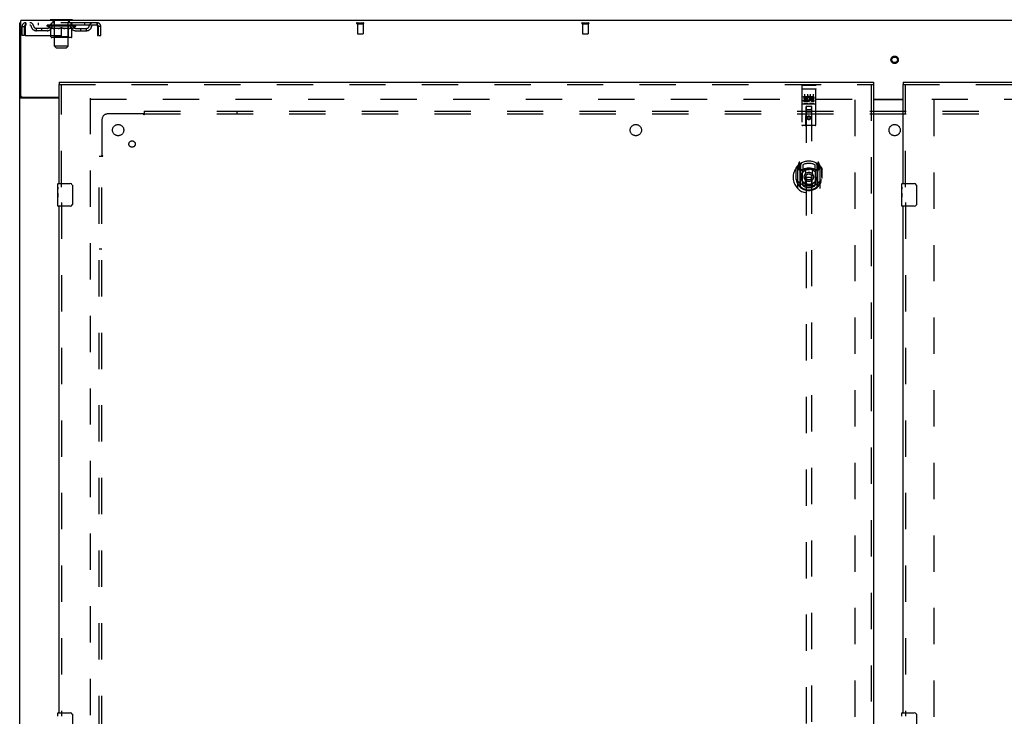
# Model space of a CAD drawing. Header units: inches. Extents: x 0 to 293, y 0 to 190.
# Tile 61 of 71: x 62 to 106, y 109 to 140. Entities that reach past the tile are written whole.
import ezdxf

# ---------------------------------------------------------------- set-up
doc = ezdxf.new("R2010")
doc.units = ezdxf.units.IN
doc.header["$LTSCALE"] = 16.12069
doc.header["$MEASUREMENT"] = 0
doc.linetypes.add('HIDDEN', pattern=[0.2, 0.1, -0.1])
doc.layers.get('0').update_dxf_attribs({"linetype": 'CONTINUOUS'})
for name, color, linetype in [('DEFAULT_2', 8, 'HIDDEN'), ('LEFTHAND_DOOR_ASSEMBLY', 7, 'CONTINUOUS'), ('RIGHTHAND_DOOR_ASSEMBLY', 7, 'CONTINUOUS'), ('SUBPANEL', 7, 'CONTINUOUS')]:
    doc.layers.add(name, color=color, linetype=linetype)

msp = doc.modelspace()

# ---------------------------------------------------------------- linework, layer by layer
at = {"color": 3, "linetype": 'Continuous'}
for p, q in [((62.433, 54.363), (62.433, 140.155)), ((62.485, 136.902), (62.485, 140.259)), ((140.131, 140.259), (62.485, 140.259)), ((64.183, 136.811), (62.474, 136.811)), ((62.545, 136.842), (64.183, 136.842)), ((100.371, 136.759), (101.683, 136.759)), ((100.371, 136.744), (101.683, 136.744))]:
    msp.add_line(p, q, dxfattribs=at)
at = {"color": 7, "linetype": 'Continuous'}
for p, q in [((62.485, 140.155), (62.433, 140.155)), ((63.787, 140.289), (63.787, 140.259)), ((64.787, 140.289), (63.787, 140.289)), ((64.787, 140.289), (64.787, 140.259)), ((62.537, 136.842), (62.433, 136.842))]:
    msp.add_line(p, q, dxfattribs=at)
at = {"color": 3, "linetype": 'Continuous'}
for points in [[(62.453, 136.823), (62.45, 136.825), (62.448, 136.826), (62.445, 136.828), (62.443, 136.829), (62.44, 136.831), (62.438, 136.833), (62.437, 136.834), (62.435, 136.836), (62.434, 136.838), (62.434, 136.839), (62.434, 136.84), (62.433, 136.842)], [(62.474, 136.811), (62.472, 136.813), (62.47, 136.814), (62.468, 136.816), (62.465, 136.817), (62.462, 136.819), (62.459, 136.82), (62.453, 136.823)]]:
    msp.add_lwpolyline(points, dxfattribs=at)
at = {"color": 7, "linetype": 'Continuous'}
for points in [[(62.538, 136.839), (62.538, 136.84), (62.537, 136.842)], [(62.556, 136.811), (62.556, 136.813), (62.556, 136.814), (62.556, 136.816), (62.556, 136.817), (62.555, 136.819), (62.554, 136.821), (62.553, 136.823), (62.552, 136.824), (62.55, 136.826), (62.549, 136.827), (62.547, 136.829), (62.546, 136.83), (62.544, 136.831), (62.542, 136.833), (62.541, 136.834), (62.54, 136.836), (62.539, 136.837), (62.538, 136.839)]]:
    msp.add_lwpolyline(points, dxfattribs=at)
at = {"color": 3, "linetype": 'Continuous'}
msp.add_arc((62.545, 136.902), 0.06, 180, 270, dxfattribs=at)
at = {"layer": 'DEFAULT_2', "color": 8, "linetype": 'HIDDEN'}
for p, q in [((62.537, 139.593), (62.537, 139.988)), ((62.537, 139.988), (62.641, 139.988)), ((62.641, 139.593), (62.641, 139.988)), ((62.671, 139.988), (62.671, 139.593)), ((62.704, 140.155), (62.704, 140.051)), ((65.87, 140.155), (62.704, 140.155)), ((65.87, 140.051), (62.704, 140.051)), ((63.256, 140.155), (63.256, 140.051)), ((63.654, 140.004), (63.654, 140.051)), ((63.813, 139.893), (63.654, 140.004)), ((64.921, 140.004), (63.654, 140.004)), ((63.664, 140.045), (63.664, 140.051)), ((63.672, 140.041), (63.672, 140.045)), ((63.672, 140.041), (64.902, 140.041)), ((63.681, 140.041), (63.681, 140.045)), ((63.682, 140.041), (63.682, 140.045)), ((63.692, 140.045), (63.692, 140.051)), ((63.709, 140.041), (63.709, 140.045)), ((63.71, 140.041), (63.71, 140.045)), ((63.739, 140.045), (63.739, 140.051)), ((63.753, 140.041), (63.753, 140.045)), ((63.756, 140.041), (63.756, 140.045)), ((63.96, 140.044), (63.759, 140.044)), ((63.802, 140.045), (63.802, 140.051)), ((63.804, 140.041), (63.804, 140.044)), ((63.804, 140.041), (63.804, 140.044)), ((63.807, 140.041), (63.807, 140.044)), ((63.815, 140.041), (63.815, 140.045)), ((63.815, 140.041), (63.815, 140.044)), ((63.818, 140.041), (63.818, 140.045)), ((63.821, 140.041), (63.821, 140.045)), ((63.826, 140.041), (63.826, 140.044)), ((63.84, 140.041), (63.84, 140.044)), ((63.85, 140.051), (63.85, 140.155)), ((63.858, 140.041), (63.858, 140.044)), ((63.859, 140.041), (63.859, 140.047)), ((63.879, 140.041), (63.879, 140.044)), ((63.88, 140.045), (63.88, 140.051)), ((63.884, 140.289), (63.884, 140.259)), ((63.89, 140.041), (63.89, 140.045)), ((63.894, 140.041), (63.894, 140.045)), ((63.903, 140.041), (63.903, 140.044)), ((63.915, 140.041), (63.915, 140.048)), ((63.922, 140.199), (63.922, 140.279)), ((63.93, 140.041), (63.93, 140.044)), ((63.992, 140.189), (63.932, 140.189)), ((63.933, 140.041), (63.933, 140.044)), ((63.961, 140.041), (63.961, 140.044)), ((64.027, 140.044), (63.966, 140.044)), ((63.971, 140.045), (63.971, 140.051)), ((63.975, 139.533), (63.975, 140.001)), ((63.978, 140.041), (63.978, 140.045)), ((63.982, 140.041), (63.982, 140.045)), ((63.987, 139.108), (63.987, 140.179)), ((63.988, 140.041), (63.988, 140.05)), ((63.992, 140.041), (63.992, 140.044)), ((64.003, 140.041), (64.003, 140.044)), ((64.028, 140.041), (64.028, 140.044)), ((64.102, 140.044), (64.043, 140.044)), ((64.064, 140.041), (64.064, 140.044)), ((64.071, 140.045), (64.071, 140.051)), ((64.075, 140.041), (64.075, 140.045)), ((64.077, 140.041), (64.077, 140.051)), ((64.08, 140.041), (64.08, 140.045)), ((64.087, 140.041), (64.087, 140.045)), ((64.102, 140.041), (64.102, 140.044)), ((64.183, 140.044), (64.128, 140.044)), ((64.142, 140.041), (64.142, 140.044)), ((64.173, 140.044), (64.287, 140.051)), ((64.177, 140.045), (64.177, 140.051)), ((64.178, 140.051), (64.177, 140.051)), ((64.178, 140.045), (64.178, 140.051)), ((64.178, 140.041), (64.178, 140.045)), ((64.182, 140.041), (64.182, 140.045)), ((64.183, 140.041), (64.183, 140.045)), ((64.183, 140.041), (64.183, 140.044)), ((64.267, 140.044), (64.218, 140.044)), ((64.224, 140.041), (64.224, 140.044)), ((64.267, 140.041), (64.267, 140.044)), ((64.285, 140.045), (64.285, 140.045)), ((64.285, 140.041), (64.285, 140.045)), ((64.285, 140.041), (64.285, 140.045)), ((64.287, 140.045), (64.287, 140.051)), ((64.29, 140.041), (64.29, 140.045)), ((64.29, 140.041), (64.29, 140.045)), ((64.29, 140.045), (64.29, 140.045)), ((64.292, 140.044), (64.356, 140.044)), ((64.308, 140.041), (64.308, 140.044)), ((64.324, 140.044), (64.324, 140.049)), ((64.324, 140.049), (64.402, 140.044)), ((64.346, 140.044), (64.346, 140.048)), ((64.351, 140.041), (64.351, 140.044)), ((64.392, 140.041), (64.392, 140.045)), ((64.392, 140.041), (64.392, 140.044)), ((64.392, 140.044), (64.446, 140.044)), ((64.393, 140.041), (64.393, 140.045)), ((64.397, 140.045), (64.397, 140.051)), ((64.397, 140.045), (64.397, 140.051)), ((64.397, 140.051), (64.397, 140.051)), ((64.397, 140.041), (64.397, 140.045)), ((64.433, 140.041), (64.433, 140.044)), ((64.472, 140.041), (64.472, 140.044)), ((64.472, 140.044), (64.532, 140.044)), ((64.488, 140.041), (64.488, 140.045)), ((64.495, 140.041), (64.495, 140.045)), ((64.498, 140.041), (64.498, 140.051)), ((64.5, 140.041), (64.5, 140.045)), ((64.504, 140.045), (64.504, 140.051)), ((64.511, 140.041), (64.511, 140.044)), ((64.547, 140.041), (64.547, 140.044)), ((64.547, 140.044), (64.609, 140.044)), ((64.571, 140.041), (64.571, 140.044)), ((64.582, 140.041), (64.582, 140.044)), ((64.642, 140.189), (64.583, 140.189)), ((64.587, 139.108), (64.587, 140.179)), ((64.587, 140.041), (64.587, 140.05)), ((64.593, 140.041), (64.593, 140.045)), ((64.597, 140.041), (64.597, 140.045)), ((64.6, 139.533), (64.6, 140.001)), ((64.604, 140.045), (64.604, 140.051)), ((64.614, 140.041), (64.614, 140.044)), ((64.614, 140.044), (64.816, 140.044)), ((64.642, 140.041), (64.642, 140.044)), ((64.645, 140.041), (64.645, 140.044)), ((64.652, 140.199), (64.652, 140.279)), ((64.66, 140.041), (64.66, 140.048)), ((64.671, 140.041), (64.671, 140.044)), ((64.681, 140.041), (64.681, 140.045)), ((64.685, 140.041), (64.685, 140.045)), ((64.69, 140.289), (64.69, 140.259)), ((64.694, 140.045), (64.694, 140.051)), ((64.696, 140.041), (64.696, 140.044)), ((64.716, 140.041), (64.716, 140.047)), ((64.717, 140.041), (64.717, 140.044)), ((64.725, 140.051), (64.725, 140.155)), ((64.735, 140.041), (64.735, 140.044)), ((64.749, 140.041), (64.749, 140.044)), ((64.753, 140.041), (64.753, 140.045)), ((64.757, 140.041), (64.757, 140.045)), ((64.76, 140.041), (64.76, 140.045)), ((64.76, 140.041), (64.76, 140.044)), ((64.761, 139.893), (64.921, 140.004)), ((64.767, 140.041), (64.767, 140.044)), ((64.77, 140.041), (64.77, 140.044)), ((64.771, 140.041), (64.771, 140.044)), ((64.773, 140.045), (64.773, 140.051)), ((64.819, 140.041), (64.819, 140.045)), ((64.821, 140.041), (64.821, 140.045)), ((64.836, 140.045), (64.836, 140.051)), ((64.864, 140.041), (64.864, 140.045)), ((64.866, 140.041), (64.866, 140.045)), ((64.882, 140.045), (64.882, 140.051)), ((64.893, 140.041), (64.893, 140.045)), ((64.894, 140.041), (64.894, 140.045)), ((64.902, 140.041), (64.902, 140.045)), ((64.911, 140.045), (64.911, 140.051)), ((64.921, 140.004), (64.921, 140.051)), ((65.319, 140.155), (65.319, 140.051)), ((65.87, 140.051), (65.87, 140.155)), ((65.903, 139.988), (65.899, 140.002)), ((65.903, 139.593), (65.903, 139.988)), ((65.933, 139.593), (65.933, 139.988)), ((66.037, 139.988), (65.933, 139.988)), ((66.037, 139.593), (66.037, 139.988)), ((77.423, 140.155), (77.707, 140.155)), ((77.423, 140.112), (77.707, 140.112)), ((77.441, 140.112), (77.441, 139.665)), ((77.689, 140.112), (77.689, 139.665)), ((87.423, 140.155), (87.707, 140.155)), ((87.423, 140.112), (87.707, 140.112)), ((87.441, 140.112), (87.441, 139.665)), ((87.689, 140.112), (87.689, 139.665)), ((62.641, 139.593), (62.537, 139.593)), ((62.671, 139.593), (65.903, 139.593)), ((63.173, 139.8), (63.173, 139.904)), ((63.656, 139.904), (63.173, 139.904)), ((63.656, 139.8), (63.173, 139.8)), ((63.423, 139.8), (63.423, 139.904)), ((63.813, 139.893), (63.824, 139.893)), ((63.824, 139.53), (63.824, 139.936)), ((64.146, 139.893), (63.966, 139.893)), ((64.287, 139.493), (64.287, 139.937)), ((64.609, 139.893), (64.429, 139.893)), ((64.751, 139.53), (64.751, 139.936)), ((64.751, 139.893), (64.761, 139.893)), ((64.919, 139.904), (65.402, 139.904)), ((64.919, 139.8), (65.402, 139.8)), ((65.152, 139.8), (65.152, 139.904)), ((65.402, 139.8), (65.402, 139.904)), ((65.933, 139.593), (66.037, 139.593)), ((77.451, 139.655), (77.679, 139.655)), ((87.451, 139.655), (87.679, 139.655)), ((64.714, 139.493), (63.861, 139.493)), ((63.975, 139.533), (63.935, 139.493)), ((64.6, 139.533), (63.975, 139.533)), ((64.6, 139.533), (64.64, 139.493)), ((64.056, 139.039), (63.987, 139.108)), ((64.587, 139.108), (63.987, 139.108)), ((64.056, 139.039), (64.518, 139.039)), ((64.518, 139.039), (64.587, 139.108)), ((65.558, 136.811), (65.558, 57.707)), ((65.572, 136.759), (99.662, 136.759)), ((99.558, 57.738), (99.558, 136.78)), ((102.954, 136.759), (137.044, 136.759)), ((103.058, 57.738), (103.058, 136.78))]:
    msp.add_line(p, q, dxfattribs=at)
for points in [[(62.704, 140.155), (62.702, 140.154), (62.7, 140.151), (62.697, 140.146), (62.695, 140.139), (62.693, 140.13), (62.69, 140.119), (62.688, 140.106), (62.686, 140.092), (62.683, 140.077), (62.681, 140.061), (62.678, 140.043), (62.676, 140.025), (62.674, 140.007), (62.671, 139.988)], [(62.704, 140.051), (62.702, 140.051), (62.7, 140.05), (62.697, 140.048), (62.695, 140.045), (62.693, 140.042), (62.69, 140.037), (62.688, 140.033), (62.686, 140.027), (62.683, 140.022), (62.681, 140.016), (62.678, 140.009), (62.676, 140.002), (62.671, 139.988)], [(65.903, 139.988), (65.901, 140.007), (65.899, 140.025), (65.896, 140.043), (65.894, 140.061), (65.892, 140.077), (65.889, 140.092), (65.887, 140.106), (65.885, 140.119), (65.882, 140.13), (65.88, 140.139), (65.877, 140.146), (65.875, 140.151), (65.873, 140.154), (65.87, 140.155)], [(65.899, 140.002), (65.896, 140.009), (65.894, 140.016), (65.892, 140.022), (65.889, 140.027), (65.887, 140.033), (65.885, 140.037), (65.882, 140.042), (65.88, 140.045), (65.877, 140.048), (65.875, 140.05), (65.873, 140.051), (65.87, 140.051)], [(63.824, 139.936), (63.85, 139.926), (63.875, 139.917), (63.9, 139.91), (63.925, 139.903), (63.949, 139.897), (63.974, 139.893)], [(63.966, 139.893), (63.943, 139.898), (63.919, 139.903), (63.896, 139.91), (63.872, 139.917), (63.848, 139.926), (63.824, 139.935)], [(64.136, 139.893), (64.161, 139.897), (64.186, 139.903), (64.211, 139.91), (64.236, 139.918), (64.262, 139.927), (64.287, 139.937)], [(64.287, 139.935), (64.263, 139.926), (64.239, 139.917), (64.216, 139.91), (64.192, 139.903), (64.169, 139.897), (64.146, 139.893)], [(64.287, 139.937), (64.313, 139.927), (64.339, 139.918), (64.364, 139.91), (64.389, 139.903), (64.414, 139.897), (64.438, 139.893)], [(64.429, 139.893), (64.405, 139.898), (64.382, 139.903), (64.359, 139.91), (64.335, 139.917), (64.311, 139.926), (64.287, 139.935)], [(64.601, 139.893), (64.626, 139.897), (64.65, 139.903), (64.675, 139.91), (64.7, 139.918), (64.725, 139.926), (64.751, 139.936)], [(64.751, 139.935), (64.726, 139.926), (64.702, 139.917), (64.679, 139.91), (64.655, 139.903), (64.632, 139.898), (64.609, 139.893)]]:
    msp.add_lwpolyline(points, dxfattribs=at)
for radius in [0.164, 0.124]:
    msp.add_circle((101.308, 138.509), radius, dxfattribs=at)
for centre, radius, start, end in [((62.704, 139.988), 0.167, 90, 180), ((62.704, 139.988), 0.063, 90, 180), ((62.884, 139.988), 0.167, 8.0716, 90), ((62.884, 139.989), 0.0625, 7.9863, 90), ((63.173, 140.029), 0.229, 187.9863, 270), ((63.173, 140.029), 0.125, 188.0716, 270), ((63.656, 140.029), 0.125, 270, 351.9284), ((63.656, 140.029), 0.229, 270, 352.0137), ((63.945, 139.988), 0.167, 90, 171.9284), ((63.794, 140.358), 0.069, 265, 270), ((63.944, 139.989), 0.0625, 90, 172.0137), ((63.912, 140.279), 0.01, 0, 90), ((63.932, 140.199), 0.01, 180, 270), ((63.935, 140.001), 0.0398, 0, 90), ((63.977, 140.179), 0.01, 0, 90), ((64.597, 140.179), 0.01, 90, 180), ((64.64, 140.001), 0.0398, 90, 180), ((64.63, 139.988), 0.167, 8.0716, 90), ((64.63, 139.989), 0.0625, 7.9863, 90), ((64.642, 140.199), 0.01, 270, 360), ((64.662, 140.279), 0.01, 90, 180), ((64.919, 140.029), 0.229, 187.9863, 270), ((64.781, 140.358), 0.069, 270, 275), ((64.919, 140.029), 0.125, 188.0716, 270), ((65.402, 140.029), 0.125, 270, 351.9284), ((65.402, 140.029), 0.229, 270, 352.0137), ((65.691, 139.988), 0.167, 90, 171.9284), ((65.691, 139.989), 0.0625, 90, 172.0137), ((65.87, 139.988), 0.167, 0, 90), ((65.87, 139.988), 0.063, 0, 90), ((77.423, 140.134), 0.0215, 90, 270), ((77.707, 140.134), 0.0215, 270, 90), ((87.423, 140.134), 0.0215, 90, 270), ((87.707, 140.134), 0.0215, 270, 90), ((77.451, 139.665), 0.01, 180, 270), ((77.679, 139.665), 0.01, 270, 360), ((87.451, 139.665), 0.01, 180, 270), ((87.679, 139.665), 0.01, 270, 360), ((63.861, 139.53), 0.0371, 180, 270), ((64.714, 139.53), 0.0371, 270, 360)]:
    msp.add_arc(centre, radius, start, end, dxfattribs=at)
for centre, major_axis, ratio, start_param, end_param in [((64.287, 140.051), (0.633, 0.007), 0.05963, 2.96643, 3.140963), ((63.634, 140.039), (0.198, 0), 0.060556, 0.430652, 1.470503), ((64.287, 140.051), (0.633, 0), 0.060556, -3.141593, -2.96706), ((63.634, 140.033), (0.198, 0.002), 0.05963, 1.376596, 1.469874), ((64.287, 140.051), (0.633, 0.013), 0.05688, 2.791345, 2.965878), ((63.61, 140.039), (0.198, 0.002), 0.05963, 0.25549, 1.295341), ((63.678, 140.039), (0.198, -0.002), 0.05963, 0.605815, 1.645666), ((64.287, 140.051), (0.633, -0.007), 0.05963, -2.96643, -2.791898), ((63.678, 140.033), (0.198, 0), 0.060556, 1.551758, 1.645036), ((63.61, 140.033), (0.198, 0.004), 0.05688, 1.20151, 1.294789), ((63.68, 140.035), (0.164, 0.002), 0.05963, 1.065228, 1.614276), ((63.66, 140.035), (0.164, 0.003), 0.05688, 0.890143, 1.43919), ((63.718, 140.035), (0.164, 0), 0.060556, 1.240391, 1.789438), ((64.287, 140.051), (0.633, 0.019), 0.052395, 2.616403, 2.790936), ((63.606, 140.039), (0.198, 0.004), 0.05688, 0.080405, 1.120256), ((63.741, 140.039), (0.198, -0.004), 0.05688, 0.7809, 1.820751), ((64.287, 140.051), (0.633, -0.013), 0.05688, -2.791345, -2.616812), ((63.741, 140.033), (0.198, -0.002), 0.05963, 1.72692, 1.820198), ((63.606, 140.033), (0.198, 0.006), 0.052395, 1.026568, 1.119847), ((63.659, 140.035), (0.164, 0.005), 0.052395, 0.715201, 1.264248), ((63.773, 140.035), (0.164, -0.002), 0.05963, 1.415553, 1.9646), ((64.287, 140.051), (0.633, 0.025), 0.046319, 2.441654, 2.616187), ((63.82, 140.039), (0.198, -0.006), 0.052395, 0.955842, 1.995693), ((63.623, 140.039), (0.198, 0.006), 0.052395, -0.094537, 0.945314), ((64.287, 140.051), (0.633, -0.019), 0.052395, -2.616403, -2.44187), ((63.82, 140.033), (0.198, -0.004), 0.05688, 1.902006, 1.995284), ((63.623, 140.033), (0.198, 0.008), 0.046319, 0.851819, 0.945098), ((63.678, 140.035), (0.164, 0.006), 0.046319, 0.540452, 1.089499), ((63.845, 140.035), (0.164, -0.003), 0.05688, 1.590638, 2.139686), ((64.287, 140.051), (0.633, 0.029), 0.038841, 2.267123, 2.441656), ((63.914, 140.039), (0.198, -0.008), 0.046319, 1.130591, 2.170442), ((63.66, 140.039), (0.198, 0.008), 0.046319, -0.269286, 0.770565), ((64.287, 140.051), (0.633, -0.025), 0.046319, -2.441654, -2.267121), ((63.914, 140.033), (0.198, -0.006), 0.052395, 2.076947, 2.170226), ((63.66, 140.033), (0.198, 0.009), 0.038841, 0.677289, 0.770567), ((63.715, 140.035), (0.164, 0.008), 0.038841, 0.365921, 0.914969), ((63.929, 140.035), (0.164, -0.005), 0.052395, 1.76558, 2.314627), ((64.287, 140.051), (0.633, 0.033), 0.030195, 2.09281, 2.267343), ((64.019, 140.039), (0.198, -0.009), 0.038841, 1.305122, 2.344973), ((63.717, 140.039), (0.198, 0.009), 0.038841, -0.443817, 0.596034), ((64.287, 140.051), (0.633, -0.029), 0.038841, -2.267123, -2.092591), ((64.019, 140.033), (0.198, -0.008), 0.046319, 2.251696, 2.344975), ((63.717, 140.033), (0.198, 0.01), 0.030195, 0.502975, 0.596254), ((63.769, 140.035), (0.164, 0.009), 0.030195, 0.191608, 0.740655), ((64.025, 140.035), (0.164, -0.006), 0.046319, 1.940329, 2.489376), ((63.79, 140.039), (0.198, 0.01), 0.030195, -0.61813, 0.421721), ((64.287, 140.051), (0.633, 0.036), 0.020645, 1.918687, 2.09322), ((64.132, 140.039), (0.198, -0.01), 0.030195, 1.479435, 2.519286), ((64.287, 140.051), (0.633, -0.033), 0.030195, -2.09281, -1.918277), ((64.132, 140.033), (0.198, -0.009), 0.038841, 2.426227, 2.519505), ((63.79, 140.033), (0.198, 0.011), 0.020645, 0.328852, 0.422131), ((63.839, 140.035), (0.164, 0.009), 0.020645, 0.017485, 0.566532), ((64.128, 140.035), (0.164, -0.008), 0.038841, 2.11486, 2.663907), ((63.879, 140.039), (0.198, 0.011), 0.020645, -0.792253, 0.247598), ((64.287, 140.051), (0.633, 0.038), 0.010478, 1.744704, 1.919237), ((64.249, 140.039), (0.198, -0.011), 0.020645, 1.653558, 2.693409), ((64.287, 140.051), (0.633, -0.036), 0.020645, -1.918687, -1.744154), ((64.249, 140.033), (0.198, -0.01), 0.030195, 2.60054, 2.693819), ((63.879, 140.033), (0.198, 0.012), 0.010478, 0.154869, 0.248148), ((63.923, 140.035), (0.164, 0.01), 0.010478, 6.126688, 6.675735), ((64.236, 140.035), (0.164, -0.009), 0.030195, 2.289173, 2.83822), ((63.98, 140.039), (0.198, 0.012), 0.010478, -0.966236, -0.000846), ((64.368, 140.039), (0.198, -0.012), 0.010478, 1.827541, 2.867392), ((64.287, 140.051), (0.633, -0.038), 0.010478, -1.744704, -1.563007), ((64.368, 140.033), (0.198, -0.011), 0.020645, 2.774664, 2.867942), ((64.346, 140.035), (0.164, -0.009), 0.020645, 2.463296, 3.012344), ((64.207, 140.039), (0.198, 0.012), 0.010478, 0.274201, 1.314052), ((64.121, 140.035), (0.164, 0.01), 0.010478, -0.000483, 0.504314), ((64.09, 140.033), (0.198, 0.012), 0.010478, 0.099668, 0.192946), ((64.287, 140.051), (0.633, 0.038), 0.010478, -1.571421, -1.396888), ((64.485, 140.033), (0.198, -0.012), 0.010478, 2.74231, 2.948646), ((64.454, 140.035), (0.164, -0.01), 0.010478, 2.637279, 3.14189), ((64.326, 140.039), (0.198, 0.011), 0.020645, 0.448184, 1.488034), ((64.229, 140.035), (0.164, 0.009), 0.020645, 0.129249, 0.678296), ((64.207, 140.033), (0.198, 0.011), 0.020645, 0.273651, 0.366929), ((64.287, 140.051), (0.633, 0.036), 0.020645, -1.397439, -1.222906), ((64.595, 140.039), (0.198, -0.012), 0.010478, -3.140747, -2.175357), ((64.287, 140.051), (0.633, -0.038), 0.010478, 1.222355, 1.396888), ((64.443, 140.039), (0.198, 0.01), 0.030195, 0.622307, 1.662158), ((64.339, 140.035), (0.164, 0.009), 0.030195, 0.303372, 0.852419), ((64.652, 140.035), (0.164, -0.01), 0.010478, 2.749043, 3.29809), ((64.696, 140.039), (0.198, -0.011), 0.020645, 2.893995, 3.933846), ((64.326, 140.033), (0.198, 0.01), 0.030195, 0.447774, 0.541052), ((64.696, 140.033), (0.198, -0.012), 0.010478, 2.893445, 2.986723), ((64.287, 140.051), (0.633, 0.033), 0.030195, -1.223315, -1.048783), ((64.287, 140.051), (0.633, -0.036), 0.020645, 1.048373, 1.222906), ((64.556, 140.039), (0.198, 0.009), 0.038841, 0.79662, 1.836471), ((64.447, 140.035), (0.164, 0.008), 0.038841, 0.477686, 1.026733), ((64.736, 140.035), (0.164, -0.009), 0.020645, 2.57506, 3.124108), ((64.785, 140.039), (0.198, -0.01), 0.030195, 2.719872, 3.759723), ((64.661, 140.039), (0.198, 0.008), 0.046319, 0.971151, 2.011002), ((64.443, 140.033), (0.198, 0.009), 0.038841, 0.622087, 0.715366), ((64.785, 140.033), (0.198, -0.011), 0.020645, 2.719462, 2.812741), ((64.287, 140.051), (0.633, 0.029), 0.038841, -1.049002, -0.874469), ((64.287, 140.051), (0.633, -0.033), 0.030195, 0.87425, 1.048783), ((64.55, 140.035), (0.164, 0.006), 0.046319, 0.652216, 1.201263), ((64.754, 140.039), (0.198, 0.006), 0.052395, 1.1459, 2.185751), ((64.806, 140.035), (0.164, -0.009), 0.030195, 2.400937, 2.949985), ((64.858, 140.039), (0.198, -0.009), 0.038841, 2.545558, 3.585409), ((64.646, 140.035), (0.164, 0.005), 0.052395, 0.826965, 1.376012), ((64.556, 140.033), (0.198, 0.008), 0.046319, 0.796618, 0.889896), ((64.858, 140.033), (0.198, -0.01), 0.030195, 2.545339, 2.638617), ((64.834, 140.039), (0.198, 0.004), 0.05688, 1.320842, 2.360692), ((64.287, 140.051), (0.633, 0.025), 0.046319, -0.874471, -0.699939), ((64.287, 140.051), (0.633, -0.029), 0.038841, 0.699936, 0.874469), ((64.914, 140.039), (0.198, -0.008), 0.046319, 2.371028, 3.410879), ((64.86, 140.035), (0.164, -0.008), 0.038841, 2.226624, 2.775671), ((64.896, 140.039), (0.198, 0.002), 0.05963, 1.495927, 2.535778), ((64.73, 140.035), (0.164, 0.003), 0.05688, 1.001907, 1.550954), ((64.952, 140.039), (0.198, -0.006), 0.052395, 2.196279, 3.23613), ((64.897, 140.035), (0.164, -0.006), 0.046319, 2.052093, 2.601141), ((64.661, 140.033), (0.198, 0.006), 0.052395, 0.971367, 1.064645), ((64.941, 140.039), (0.198, 0), 0.060556, 1.671089, 2.71094), ((64.914, 140.033), (0.198, -0.009), 0.038841, 2.371026, 2.464304), ((64.969, 140.039), (0.198, -0.004), 0.05688, 2.021337, 3.061188), ((64.287, 140.051), (0.633, 0.019), 0.052395, -0.699723, -0.52519), ((64.287, 140.051), (0.633, -0.025), 0.046319, 0.525406, 0.699939), ((64.965, 140.039), (0.198, -0.002), 0.05963, 1.846251, 2.886102), ((64.801, 140.035), (0.164, 0.002), 0.05963, 1.176993, 1.72604), ((64.916, 140.035), (0.164, -0.005), 0.052395, 1.877344, 2.426392), ((64.857, 140.035), (0.164, 0), 0.060556, 1.352155, 1.901202), ((64.915, 140.035), (0.164, -0.003), 0.05688, 1.702402, 2.25145), ((64.895, 140.035), (0.164, -0.002), 0.05963, 1.527317, 2.076364), ((64.754, 140.033), (0.198, 0.004), 0.05688, 1.146309, 1.239587), ((64.952, 140.033), (0.198, -0.008), 0.046319, 2.196495, 2.289773), ((64.287, 140.051), (0.633, 0.013), 0.05688, -0.524781, -0.350248), ((64.287, 140.051), (0.633, -0.019), 0.052395, 0.350657, 0.52519), ((64.834, 140.033), (0.198, 0.002), 0.05963, 1.321394, 1.414673), ((64.969, 140.033), (0.198, -0.006), 0.052395, 2.021746, 2.115024), ((64.287, 140.051), (0.633, 0.007), 0.05963, -0.349695, -0.175162), ((64.287, 140.051), (0.633, -0.013), 0.05688, 0.175715, 0.350248), ((64.896, 140.033), (0.198, 0), 0.060556, 1.496556, 1.589835), ((64.965, 140.033), (0.198, -0.004), 0.05688, 1.846804, 1.940083), ((64.941, 140.033), (0.198, -0.002), 0.05963, 1.671719, 1.764997), ((64.287, 140.051), (0.633, 0), 0.060556, -0.174533, 0), ((64.287, 140.051), (0.633, -0.007), 0.05963, 0.000629, 0.175162)]:
    msp.add_ellipse(centre, major_axis=major_axis, ratio=ratio, start_param=start_param, end_param=end_param, dxfattribs=at)
at = {"layer": 'LEFTHAND_DOOR_ASSEMBLY', "color": 7, "linetype": 'Continuous'}
for p, q in [((64.183, 137.509), (64.183, 137.405)), ((100.371, 137.509), (100.371, 137.405)), ((64.123, 132.849), (64.123, 132.994)), ((64.138, 133.009), (64.678, 133.009)), ((64.123, 132.591), (64.123, 132.848)), ((64.129, 132.792), (64.123, 132.792)), ((64.123, 132.624), (64.13, 132.624)), ((64.123, 132.024), (64.123, 132.588)), ((64.125, 132.562), (64.123, 132.562)), ((64.13, 132.624), (64.13, 132.761)), ((64.778, 132.909), (64.778, 132.109)), ((64.123, 132.43), (64.129, 132.43)), ((64.123, 132.394), (64.13, 132.394)), ((64.123, 132.331), (64.13, 132.331)), ((64.123, 132.163), (64.13, 132.163)), ((64.13, 132.163), (64.13, 132.394)), ((64.678, 132.009), (64.138, 132.009)), ((64.123, 109.349), (64.123, 109.494)), ((64.138, 109.509), (64.678, 109.509)), ((64.778, 109.409), (64.778, 108.609))]:
    msp.add_line(p, q, dxfattribs=at)
at = {"layer": 'LEFTHAND_DOOR_ASSEMBLY', "color": 3, "linetype": 'Continuous'}
for p, q in [((64.183, 137.509), (100.371, 137.509)), ((64.183, 133.009), (64.183, 137.405)), ((100.371, 137.405), (100.371, 57.113)), ((64.183, 109.509), (64.183, 132.009))]:
    msp.add_line(p, q, dxfattribs=at)
at = {"layer": 'LEFTHAND_DOOR_ASSEMBLY', "color": 8, "linetype": 'HIDDEN'}
for p, q in [((64.183, 137.405), (100.371, 137.405)), ((64.287, 132.854), (64.287, 137.405)), ((97.213, 137.377), (97.778, 137.377)), ((100.267, 137.405), (100.267, 57.113)), ((97.183, 137.347), (97.183, 135.622)), ((97.2, 137.218), (97.199, 137.218)), ((97.201, 137.218), (97.2, 137.218)), ((97.202, 137.218), (97.201, 137.218)), ((97.202, 137.218), (97.202, 137.218)), ((97.203, 137.218), (97.202, 137.218)), ((97.204, 137.218), (97.203, 137.218)), ((97.205, 137.218), (97.204, 137.218)), ((97.206, 137.218), (97.205, 137.218)), ((97.207, 137.219), (97.206, 137.218)), ((97.206, 137.218), (97.206, 137.218)), ((97.208, 137.219), (97.207, 137.219)), ((97.209, 137.219), (97.208, 137.219)), ((97.21, 137.219), (97.209, 137.219)), ((97.21, 137.219), (97.21, 137.219)), ((97.211, 137.219), (97.21, 137.219)), ((97.212, 137.219), (97.211, 137.219)), ((97.213, 137.219), (97.212, 137.219)), ((97.213, 137.219), (97.778, 137.219)), ((97.308, 136.986), (97.308, 136.68)), ((97.433, 136.986), (97.433, 136.68)), ((97.558, 136.986), (97.558, 136.68)), ((97.683, 136.986), (97.683, 136.68)), ((97.778, 137.219), (97.779, 137.219)), ((97.779, 137.219), (97.78, 137.219)), ((97.78, 137.219), (97.781, 137.219)), ((97.781, 137.219), (97.782, 137.219)), ((97.782, 137.219), (97.783, 137.219)), ((97.783, 137.219), (97.783, 137.219)), ((97.783, 137.219), (97.784, 137.219)), ((97.784, 137.219), (97.785, 137.219)), ((97.785, 137.219), (97.786, 137.218)), ((97.786, 137.218), (97.787, 137.218)), ((97.787, 137.218), (97.788, 137.218)), ((97.788, 137.218), (97.788, 137.218)), ((97.788, 137.218), (97.789, 137.218)), ((97.789, 137.218), (97.79, 137.218)), ((97.79, 137.218), (97.791, 137.218)), ((97.791, 137.218), (97.791, 137.218)), ((97.808, 135.622), (97.808, 137.347)), ((97.213, 136.549), (97.778, 136.549)), ((97.264, 136.841), (97.264, 136.884)), ((97.264, 136.884), (97.42, 136.884)), ((97.264, 136.841), (97.378, 136.841)), ((97.264, 136.671), (97.264, 136.713)), ((97.264, 136.713), (97.378, 136.713)), ((97.264, 136.671), (97.42, 136.671)), ((97.285, 136.757), (97.285, 136.799)), ((97.285, 136.799), (97.378, 136.799)), ((97.285, 136.757), (97.378, 136.757)), ((97.457, 136.565), (97.285, 136.565)), ((97.378, 136.799), (97.378, 136.841)), ((97.378, 136.713), (97.378, 136.757)), ((97.42, 136.706), (97.42, 136.884)), ((97.42, 136.706), (97.433, 136.725)), ((97.42, 136.671), (97.42, 136.683)), ((97.424, 136.681), (97.42, 136.683)), ((97.445, 136.836), (97.428, 136.875)), ((97.707, 136.565), (97.535, 136.565)), ((97.576, 136.841), (97.576, 136.884)), ((97.576, 136.884), (97.669, 136.884)), ((97.576, 136.841), (97.669, 136.841)), ((97.636, 136.757), (97.683, 136.757)), ((97.64, 136.798), (97.669, 136.798)), ((97.64, 136.713), (97.733, 136.713)), ((97.64, 136.671), (97.733, 136.671)), ((97.733, 136.671), (97.733, 136.713)), ((97.366, 135.622), (97.369, 136.432)), ((97.623, 136.182), (97.368, 136.182)), ((97.371, 136.432), (97.369, 136.432)), ((97.371, 136.432), (97.371, 99.43)), ((97.621, 136.432), (97.371, 136.432)), ((97.411, 136.307), (97.581, 136.307)), ((97.621, 99.43), (97.621, 136.432)), ((97.622, 136.432), (97.621, 136.432)), ((97.626, 135.622), (97.622, 136.432)), ((97.496, 136.004), (97.433, 135.967)), ((97.433, 135.967), (97.433, 135.895)), ((97.433, 135.967), (97.443, 135.962)), ((97.433, 135.895), (97.443, 135.901)), ((97.433, 135.895), (97.496, 135.859)), ((97.496, 135.992), (97.443, 135.962)), ((97.443, 135.962), (97.443, 135.901)), ((97.443, 135.901), (97.496, 135.871)), ((97.496, 136.004), (97.496, 135.992)), ((97.558, 135.967), (97.496, 136.004)), ((97.548, 135.962), (97.496, 135.992)), ((97.496, 135.871), (97.548, 135.901)), ((97.496, 135.859), (97.558, 135.895)), ((97.496, 135.859), (97.496, 135.871)), ((97.558, 135.967), (97.548, 135.962)), ((97.548, 135.901), (97.548, 135.962)), ((97.558, 135.895), (97.548, 135.901)), ((97.558, 135.895), (97.558, 135.967)), ((97.778, 135.592), (97.213, 135.592)), ((97.071, 133.958), (97, 133.782)), ((97.093, 133.878), (97.092, 133.877)), ((97.092, 133.877), (97.092, 133.877)), ((97.092, 133.877), (97.092, 133.877)), ((97.113, 133.874), (97.099, 133.955)), ((97.113, 132.858), (97.113, 133.874)), ((97.121, 133.827), (97.191, 133.936)), ((97.121, 132.883), (97.121, 133.886)), ((97.801, 133.936), (97.871, 133.827)), ((97.871, 132.883), (97.871, 133.886)), ((97.893, 133.955), (97.878, 133.874)), ((97.878, 133.874), (97.878, 132.858)), ((97.9, 133.877), (97.895, 133.88)), ((97.992, 133.782), (97.921, 133.958)), ((96.913, 133.676), (96.913, 133.288)), ((96.921, 133.699), (96.921, 133.241)), ((96.996, 133.771), (96.996, 132.804)), ((97.053, 133.767), (97.053, 133.617)), ((97.121, 133.767), (97.053, 133.767)), ((97.053, 133.617), (97.113, 133.617)), ((97.062, 133.759), (97.091, 133.713)), ((97.123, 133.861), (97.123, 133.654)), ((97.213, 133.616), (97.141, 133.616)), ((97.143, 133.634), (97.209, 133.634)), ((97.213, 132.975), (97.213, 133.606)), ((97.221, 133.839), (97.221, 133.586)), ((97.333, 133.632), (97.363, 133.288)), ((97.659, 133.632), (97.628, 133.288)), ((97.771, 133.586), (97.771, 133.839)), ((97.851, 133.616), (97.778, 133.616)), ((97.778, 133.606), (97.778, 132.975)), ((97.783, 133.634), (97.848, 133.634)), ((97.868, 133.654), (97.868, 133.861)), ((97.938, 133.767), (97.871, 133.767)), ((97.878, 133.617), (97.938, 133.617)), ((97.901, 133.713), (97.93, 133.759)), ((97.938, 133.617), (97.938, 133.767)), ((97.996, 132.804), (97.996, 133.771)), ((98.071, 133.699), (98.071, 133.241)), ((98.078, 133.288), (98.078, 133.676)), ((96.913, 133.288), (96.928, 133.288)), ((96.921, 133.241), (96.921, 133.238)), ((97.221, 133.025), (97.221, 132.922)), ((97.333, 132.948), (97.363, 133.288)), ((97.363, 133.288), (97.628, 133.288)), ((97.659, 132.948), (97.628, 133.288)), ((97.771, 132.922), (97.771, 133.025)), ((98.078, 133.288), (98.063, 133.288)), ((98.071, 133.241), (98.071, 133.238)), ((64.287, 132.164), (64.287, 109.354))]:
    msp.add_line(p, q, dxfattribs=at)
for points in [[(97.199, 137.218), (97.199, 137.218), (97.199, 137.218), (97.198, 137.218), (97.198, 137.218), (97.197, 137.218), (97.197, 137.217), (97.197, 137.217), (97.196, 137.217), (97.196, 137.217), (97.196, 137.217), (97.195, 137.217), (97.195, 137.217), (97.195, 137.217), (97.194, 137.217), (97.194, 137.217), (97.194, 137.217), (97.193, 137.217), (97.193, 137.217), (97.193, 137.217), (97.193, 137.217), (97.192, 137.217), (97.192, 137.216), (97.192, 137.216), (97.191, 137.216), (97.191, 137.216), (97.191, 137.216), (97.19, 137.216), (97.19, 137.216), (97.19, 137.216), (97.19, 137.216), (97.189, 137.216), (97.189, 137.216), (97.189, 137.216), (97.189, 137.215), (97.188, 137.215), (97.188, 137.215), (97.188, 137.215), (97.188, 137.215), (97.188, 137.215), (97.187, 137.215), (97.187, 137.215), (97.187, 137.215), (97.187, 137.215), (97.187, 137.215), (97.186, 137.214), (97.186, 137.214), (97.186, 137.214), (97.186, 137.214), (97.186, 137.214), (97.186, 137.214), (97.185, 137.214), (97.185, 137.214), (97.185, 137.214), (97.185, 137.214), (97.185, 137.214), (97.185, 137.213), (97.185, 137.213), (97.184, 137.213), (97.184, 137.213), (97.184, 137.213), (97.184, 137.213), (97.184, 137.213), (97.184, 137.213), (97.184, 137.213), (97.184, 137.213), (97.184, 137.212), (97.184, 137.212), (97.184, 137.212), (97.184, 137.212), (97.184, 137.212), (97.184, 137.212), (97.183, 137.212), (97.183, 137.212), (97.183, 137.212), (97.183, 137.211), (97.183, 137.211), (97.183, 137.211)], [(97.791, 137.218), (97.792, 137.218), (97.793, 137.218), (97.793, 137.218), (97.793, 137.218), (97.794, 137.218), (97.794, 137.218), (97.794, 137.218), (97.795, 137.217), (97.795, 137.217), (97.795, 137.217), (97.796, 137.217), (97.796, 137.217), (97.796, 137.217), (97.797, 137.217), (97.797, 137.217), (97.797, 137.217), (97.798, 137.217), (97.798, 137.217), (97.798, 137.217), (97.799, 137.217), (97.799, 137.217), (97.799, 137.217), (97.8, 137.217), (97.8, 137.216), (97.8, 137.216), (97.801, 137.216), (97.801, 137.216), (97.801, 137.216), (97.801, 137.216), (97.802, 137.216), (97.802, 137.216), (97.802, 137.216), (97.802, 137.216), (97.803, 137.216), (97.803, 137.216), (97.803, 137.215), (97.803, 137.215), (97.804, 137.215), (97.804, 137.215), (97.804, 137.215), (97.804, 137.215), (97.804, 137.215), (97.805, 137.215), (97.805, 137.215), (97.805, 137.215), (97.805, 137.215), (97.805, 137.214), (97.806, 137.214), (97.806, 137.214), (97.806, 137.214), (97.806, 137.214), (97.806, 137.214), (97.806, 137.214), (97.807, 137.214), (97.807, 137.214), (97.807, 137.214), (97.807, 137.214), (97.807, 137.213), (97.807, 137.213), (97.807, 137.213), (97.807, 137.213), (97.808, 137.213), (97.808, 137.213), (97.808, 137.213), (97.808, 137.213), (97.808, 137.213), (97.808, 137.213), (97.808, 137.212), (97.808, 137.212), (97.808, 137.212), (97.808, 137.212), (97.808, 137.212), (97.808, 137.212), (97.808, 137.212), (97.808, 137.212), (97.808, 137.212), (97.808, 137.211), (97.808, 137.211), (97.808, 137.211)], [(97.285, 136.565), (97.285, 136.565), (97.285, 136.565), (97.284, 136.565), (97.284, 136.565), (97.284, 136.565), (97.284, 136.565), (97.284, 136.565), (97.283, 136.565), (97.283, 136.565), (97.283, 136.565), (97.283, 136.565), (97.283, 136.565), (97.282, 136.565), (97.282, 136.565), (97.282, 136.565), (97.282, 136.565), (97.282, 136.565), (97.282, 136.565), (97.282, 136.565), (97.281, 136.565), (97.281, 136.565), (97.281, 136.565), (97.281, 136.565), (97.281, 136.565), (97.281, 136.565), (97.281, 136.565), (97.28, 136.565), (97.28, 136.565), (97.28, 136.565), (97.28, 136.565), (97.28, 136.565), (97.28, 136.565), (97.28, 136.565), (97.28, 136.565), (97.279, 136.565), (97.279, 136.565), (97.279, 136.566), (97.279, 136.566), (97.279, 136.566), (97.279, 136.566), (97.279, 136.566), (97.279, 136.566), (97.279, 136.566), (97.279, 136.566), (97.279, 136.566), (97.278, 136.566)], [(97.463, 136.566), (97.463, 136.566), (97.463, 136.566), (97.463, 136.566), (97.463, 136.566), (97.463, 136.566), (97.463, 136.566), (97.463, 136.566), (97.463, 136.566), (97.463, 136.566), (97.462, 136.565), (97.462, 136.565), (97.462, 136.565), (97.462, 136.565), (97.462, 136.565), (97.462, 136.565), (97.462, 136.565), (97.462, 136.565), (97.462, 136.565), (97.461, 136.565), (97.461, 136.565), (97.461, 136.565), (97.461, 136.565), (97.461, 136.565), (97.461, 136.565), (97.461, 136.565), (97.46, 136.565), (97.46, 136.565), (97.46, 136.565), (97.46, 136.565), (97.46, 136.565), (97.46, 136.565), (97.46, 136.565), (97.459, 136.565), (97.459, 136.565), (97.459, 136.565), (97.459, 136.565), (97.459, 136.565), (97.458, 136.565), (97.458, 136.565), (97.458, 136.565), (97.458, 136.565), (97.458, 136.565), (97.457, 136.565), (97.457, 136.565), (97.457, 136.565)], [(97.535, 136.565), (97.535, 136.565), (97.535, 136.565), (97.534, 136.565), (97.534, 136.565), (97.534, 136.565), (97.534, 136.565), (97.534, 136.565), (97.533, 136.565), (97.533, 136.565), (97.533, 136.565), (97.533, 136.565), (97.533, 136.565), (97.533, 136.565), (97.532, 136.565), (97.532, 136.565), (97.532, 136.565), (97.532, 136.565), (97.532, 136.565), (97.532, 136.565), (97.531, 136.565), (97.531, 136.565), (97.531, 136.565), (97.531, 136.565), (97.531, 136.565), (97.531, 136.565), (97.531, 136.565), (97.53, 136.565), (97.53, 136.565), (97.53, 136.565), (97.53, 136.565), (97.53, 136.565), (97.53, 136.565), (97.53, 136.565), (97.53, 136.565), (97.529, 136.565), (97.529, 136.565), (97.529, 136.566), (97.529, 136.566), (97.529, 136.566), (97.529, 136.566), (97.529, 136.566), (97.529, 136.566), (97.529, 136.566), (97.529, 136.566), (97.529, 136.566), (97.528, 136.566)], [(97.713, 136.566), (97.713, 136.566), (97.713, 136.566), (97.713, 136.566), (97.713, 136.566), (97.713, 136.566), (97.713, 136.566), (97.713, 136.566), (97.713, 136.566), (97.713, 136.566), (97.712, 136.565), (97.712, 136.565), (97.712, 136.565), (97.712, 136.565), (97.712, 136.565), (97.712, 136.565), (97.712, 136.565), (97.712, 136.565), (97.712, 136.565), (97.711, 136.565), (97.711, 136.565), (97.711, 136.565), (97.711, 136.565), (97.711, 136.565), (97.711, 136.565), (97.711, 136.565), (97.71, 136.565), (97.71, 136.565), (97.71, 136.565), (97.71, 136.565), (97.71, 136.565), (97.71, 136.565), (97.71, 136.565), (97.709, 136.565), (97.709, 136.565), (97.709, 136.565), (97.709, 136.565), (97.709, 136.565), (97.708, 136.565), (97.708, 136.565), (97.708, 136.565), (97.708, 136.565), (97.708, 136.565), (97.707, 136.565), (97.707, 136.565), (97.707, 136.565)], [(96.963, 133.174), (96.967, 133.169), (96.97, 133.164), (96.973, 133.159), (96.975, 133.155), (96.978, 133.15), (96.981, 133.146), (96.984, 133.142), (96.986, 133.138), (96.989, 133.134), (96.991, 133.131), (96.994, 133.127), (96.996, 133.124), (96.998, 133.121), (97.001, 133.117), (97.003, 133.115), (97.005, 133.112), (97.007, 133.109), (97.01, 133.106), (97.012, 133.104), (97.014, 133.101), (97.016, 133.099), (97.018, 133.097), (97.02, 133.094), (97.021, 133.092), (97.023, 133.09), (97.025, 133.088), (97.027, 133.086), (97.029, 133.085), (97.03, 133.083), (97.032, 133.081), (97.034, 133.08), (97.035, 133.078), (97.037, 133.077), (97.039, 133.075), (97.04, 133.074), (97.042, 133.073)], [(97.95, 133.073), (97.952, 133.074), (97.953, 133.075), (97.955, 133.077), (97.956, 133.078), (97.958, 133.08), (97.96, 133.081), (97.961, 133.083), (97.963, 133.085), (97.965, 133.086), (97.967, 133.088), (97.969, 133.09), (97.97, 133.092), (97.972, 133.094), (97.974, 133.097), (97.976, 133.099), (97.978, 133.101), (97.98, 133.104), (97.982, 133.106), (97.984, 133.109), (97.987, 133.112), (97.989, 133.114), (97.991, 133.117), (97.993, 133.121), (97.996, 133.124), (97.998, 133.127), (98.001, 133.131), (98.003, 133.134), (98.006, 133.138), (98.008, 133.142), (98.011, 133.146), (98.014, 133.15), (98.016, 133.155), (98.019, 133.159), (98.022, 133.164), (98.025, 133.169), (98.028, 133.174)], [(97.684, 132.931), (97.678, 132.929), (97.673, 132.928), (97.668, 132.927), (97.662, 132.925), (97.657, 132.924), (97.651, 132.923), (97.646, 132.921), (97.64, 132.92), (97.635, 132.919), (97.629, 132.918), (97.624, 132.917), (97.618, 132.916), (97.613, 132.915), (97.607, 132.914), (97.602, 132.913), (97.596, 132.912), (97.591, 132.912), (97.585, 132.911), (97.58, 132.91), (97.574, 132.91), (97.569, 132.909), (97.563, 132.908), (97.557, 132.908), (97.552, 132.907), (97.546, 132.907), (97.541, 132.907), (97.535, 132.906), (97.529, 132.906), (97.524, 132.906), (97.518, 132.906), (97.513, 132.905), (97.507, 132.905), (97.502, 132.905), (97.496, 132.905), (97.49, 132.905), (97.485, 132.905), (97.479, 132.905), (97.474, 132.906), (97.468, 132.906), (97.462, 132.906), (97.457, 132.906), (97.451, 132.907), (97.446, 132.907), (97.44, 132.907), (97.434, 132.908), (97.429, 132.908), (97.423, 132.909), (97.418, 132.91), (97.412, 132.91), (97.407, 132.911), (97.401, 132.912), (97.396, 132.912), (97.39, 132.913), (97.384, 132.914), (97.379, 132.915), (97.373, 132.916), (97.368, 132.917), (97.362, 132.918), (97.357, 132.919), (97.351, 132.92), (97.346, 132.921), (97.341, 132.923), (97.335, 132.924), (97.33, 132.925), (97.324, 132.927), (97.319, 132.928), (97.313, 132.929), (97.308, 132.931)]]:
    msp.add_lwpolyline(points, dxfattribs=at)
at = {"layer": 'LEFTHAND_DOOR_ASSEMBLY', "color": 7, "linetype": 'Continuous'}
for points in [[(64.123, 132.849), (64.124, 132.845), (64.124, 132.84), (64.125, 132.835), (64.126, 132.822)], [(64.123, 132.591), (64.124, 132.583), (64.124, 132.574), (64.125, 132.564)], [(64.125, 132.564), (64.128, 132.53), (64.129, 132.518), (64.129, 132.505), (64.13, 132.493), (64.13, 132.48), (64.13, 132.467), (64.13, 132.454), (64.13, 132.442), (64.129, 132.429), (64.129, 132.417), (64.128, 132.405)], [(64.126, 132.822), (64.127, 132.814), (64.128, 132.806), (64.129, 132.797)], [(64.129, 132.797), (64.129, 132.788), (64.13, 132.779), (64.13, 132.77), (64.13, 132.761)], [(64.772, 132.945), (64.774, 132.94), (64.775, 132.934), (64.777, 132.928), (64.778, 132.922), (64.778, 132.915), (64.778, 132.909)], [(64.778, 132.109), (64.778, 132.103), (64.778, 132.097), (64.777, 132.091), (64.775, 132.085), (64.774, 132.079), (64.772, 132.073)], [(64.772, 109.445), (64.774, 109.44), (64.775, 109.434), (64.777, 109.428), (64.778, 109.422), (64.778, 109.415), (64.778, 109.409)]]:
    msp.add_lwpolyline(points, dxfattribs=at)
at = {"layer": 'LEFTHAND_DOOR_ASSEMBLY', "color": 8, "linetype": 'HIDDEN'}
for centre, radius in [((97.496, 135.932), 0.085), ((97.496, 135.932), 0.0845), ((97.496, 133.306), 0.35), ((97.496, 133.306), 0.335), ((97.496, 133.306), 0.205), ((97.496, 133.306), 0.133)]:
    msp.add_circle(centre, radius, dxfattribs=at)
for centre, radius, start, end in [((97.213, 137.347), 0.03, 90, 180), ((97.778, 137.347), 0.03, 0, 90), ((97.213, 136.519), 0.03, 90, 180), ((97.47, 136.777), 0.107, 244.2636, 113.4027), ((97.47, 136.777), 0.0639, 234.8895, 113.4026), ((97.64, 136.734), 0.0635, 90, 270), ((97.64, 136.735), 0.0219, 100.307, 270), ((97.669, 136.82), 0.0644, 282.2995, 90.0775), ((97.669, 136.82), 0.0219, 269.9011, 90), ((97.778, 136.519), 0.03, 0, 90), ((97.411, 136.392), 0.04, 90, 180), ((97.411, 136.347), 0.04, 180, 270), ((97.581, 136.392), 0.04, 0, 90), ((97.581, 136.347), 0.04, 270, 360), ((97.213, 135.622), 0.03, 180, 270), ((97.336, 135.622), 0.03, 270, 360), ((97.656, 135.622), 0.03, 180, 270), ((97.778, 135.622), 0.03, 270, 360), ((97.496, 133.306), 0.7, 35.2961, 144.7039), ((97.084, 133.952), 0.015, 10, 158.1959), ((97.103, 133.861), 0.02, 0, 125.2543), ((97.141, 133.886), 0.02, 121.4688, 179.9992), ((97.496, 133.306), 0.6, 62.7204, 117.2796), ((97.851, 133.886), 0.02, 0, 58.5295), ((97.888, 133.861), 0.02, 54.7457, 180), ((97.907, 133.952), 0.015, 21.8041, 170), ((97.496, 133.288), 0.7, 125.5126, 54.4874), ((96.941, 133.699), 0.02, 144.7039, 180), ((97.011, 133.771), 0.015, 135.0748, 180), ((97.066, 133.762), 0.005, 90, 212.6792), ((97.496, 132.975), 0.7, 53.2319, 126.7681), ((97.101, 133.841), 0.02, 0, 125.5126), ((96.933, 133.612), 0.188, 0, 32.6792), ((97.141, 133.636), 0.02, 180, 270), ((97.143, 133.654), 0.02, 180, 270), ((97.209, 133.654), 0.02, 270, 293.464), ((97.228, 133.606), 0.015, 112.9863, 180), ((97.496, 132.993), 0.7, 66.536, 113.464), ((97.251, 133.586), 0.03, 180, 311.1261), ((97.496, 133.306), 0.343, 48.8739, 131.1261), ((97.313, 133.63), 0.02, 5.0796, 105.6131), ((97.679, 133.63), 0.02, 74.3869, 174.9204), ((97.741, 133.586), 0.03, 228.8739, 360), ((97.763, 133.606), 0.015, 0, 67.0137), ((97.783, 133.654), 0.02, 246.536, 270), ((97.848, 133.654), 0.02, 270, 360), ((97.851, 133.636), 0.02, 270, 360), ((97.891, 133.841), 0.02, 54.4874, 180), ((98.059, 133.612), 0.188, 147.3208, 180), ((97.926, 133.762), 0.005, 327.3208, 90), ((97.981, 133.771), 0.015, 0, 44.9252), ((98.051, 133.699), 0.02, 0, 35.2961), ((97.496, 133.29), 0.583, 180.2464, 359.7536), ((96.941, 133.241), 0.02, 180, 187.6622), ((97.496, 133.316), 0.58, 187.6622, 352.3378), ((97.496, 133.605), 0.7, 229.529, 310.471), ((97.251, 133.025), 0.03, 48.8739, 180), ((97.496, 133.306), 0.343, 228.8739, 311.1261), ((97.741, 133.025), 0.03, 0, 131.1261), ((98.051, 133.241), 0.02, 352.3378, 360), ((97.011, 132.804), 0.015, 180, 224.9252), ((97.128, 132.858), 0.015, 180, 229.6413), ((97.141, 132.883), 0.02, 180, 230.6594), ((97.228, 132.975), 0.015, 180, 247.0137), ((97.496, 133.316), 0.48, 235.0461, 304.9539), ((97.313, 132.95), 0.02, 254.4248, 354.9204), ((97.678, 132.95), 0.02, 185.0796, 285.5752), ((97.763, 132.975), 0.015, 292.9863, 360), ((97.851, 132.883), 0.02, 309.3378, 359.9984), ((97.863, 132.858), 0.015, 310.3587, 360), ((97.981, 132.804), 0.015, 315.0748, 360)]:
    msp.add_arc(centre, radius, start, end, dxfattribs=at)
at = {"layer": 'LEFTHAND_DOOR_ASSEMBLY', "color": 7, "linetype": 'Continuous'}
for centre, radius, start, end in [((64.138, 132.994), 0.015, 90, 180), ((64.678, 132.909), 0.1, 21.1999, 90), ((64.138, 132.024), 0.015, 180, 270), ((64.678, 132.109), 0.1, 270, 338.8001), ((64.138, 109.494), 0.015, 90, 180), ((64.678, 109.409), 0.1, 21.1999, 90)]:
    msp.add_arc(centre, radius, start, end, dxfattribs=at)
msp.add_ellipse((64.386, 132.425), major_axis=(0.263, 0), ratio=0.432808, start_param=3.141593, end_param=3.321581, dxfattribs=at)
at = {"layer": 'RIGHTHAND_DOOR_ASSEMBLY', "color": 7, "linetype": 'Continuous'}
for p, q in [((101.683, 137.509), (101.683, 137.405)), ((101.623, 132.849), (101.623, 132.994)), ((101.638, 133.009), (102.178, 133.009)), ((101.623, 132.591), (101.623, 132.848)), ((101.629, 132.792), (101.623, 132.792)), ((101.623, 132.624), (101.63, 132.624)), ((101.623, 132.024), (101.623, 132.588)), ((101.625, 132.562), (101.623, 132.562)), ((101.63, 132.624), (101.63, 132.761)), ((102.278, 132.909), (102.278, 132.109)), ((101.623, 132.43), (101.629, 132.43)), ((101.623, 132.394), (101.63, 132.394)), ((101.623, 132.331), (101.63, 132.331)), ((101.623, 132.163), (101.63, 132.163)), ((101.63, 132.163), (101.63, 132.394)), ((102.178, 132.009), (101.638, 132.009)), ((101.623, 109.349), (101.623, 109.494)), ((101.638, 109.509), (102.178, 109.509)), ((102.278, 109.409), (102.278, 108.609))]:
    msp.add_line(p, q, dxfattribs=at)
at = {"layer": 'RIGHTHAND_DOOR_ASSEMBLY', "color": 3, "linetype": 'Continuous'}
for p, q in [((101.683, 137.509), (137.871, 137.509)), ((101.683, 133.009), (101.683, 137.405)), ((101.683, 109.509), (101.683, 132.009))]:
    msp.add_line(p, q, dxfattribs=at)
at = {"layer": 'RIGHTHAND_DOOR_ASSEMBLY', "color": 8, "linetype": 'HIDDEN'}
for p, q in [((101.683, 137.405), (137.871, 137.405)), ((101.787, 132.854), (101.787, 137.405)), ((101.787, 132.164), (101.787, 109.354))]:
    msp.add_line(p, q, dxfattribs=at)
at = {"layer": 'RIGHTHAND_DOOR_ASSEMBLY', "color": 7, "linetype": 'Continuous'}
for points in [[(101.623, 132.849), (101.624, 132.845), (101.624, 132.84), (101.625, 132.835), (101.625, 132.829), (101.626, 132.822), (101.627, 132.814), (101.628, 132.806), (101.629, 132.797)], [(101.623, 132.591), (101.624, 132.583), (101.624, 132.574), (101.625, 132.564)], [(101.625, 132.564), (101.628, 132.53), (101.629, 132.518), (101.629, 132.505), (101.63, 132.493), (101.63, 132.48), (101.63, 132.467), (101.63, 132.454), (101.63, 132.442), (101.629, 132.429), (101.629, 132.417), (101.628, 132.405)], [(101.629, 132.797), (101.629, 132.788), (101.63, 132.779), (101.63, 132.77), (101.63, 132.761)], [(102.272, 132.945), (102.274, 132.94), (102.275, 132.934), (102.277, 132.928), (102.278, 132.922), (102.278, 132.915), (102.278, 132.909)], [(102.278, 132.109), (102.278, 132.103), (102.278, 132.097), (102.277, 132.091), (102.275, 132.085), (102.274, 132.079), (102.272, 132.073)], [(102.272, 109.445), (102.274, 109.44), (102.275, 109.434), (102.277, 109.428), (102.278, 109.422), (102.278, 109.415), (102.278, 109.409)]]:
    msp.add_lwpolyline(points, dxfattribs=at)
for centre, radius, start, end in [((101.638, 132.994), 0.015, 90, 180), ((102.178, 132.909), 0.1, 21.1999, 90), ((101.638, 132.024), 0.015, 180, 270), ((102.178, 132.109), 0.1, 270, 338.8001), ((101.638, 109.494), 0.015, 90, 180), ((102.178, 109.409), 0.1, 21.1999, 90)]:
    msp.add_arc(centre, radius, start, end, dxfattribs=at)
msp.add_ellipse((101.886, 132.425), major_axis=(0.263, 0), ratio=0.432808, start_param=-3.141593, end_param=-2.961605, dxfattribs=at)
at = {"layer": 'SUBPANEL', "color": 8, "linetype": 'HIDDEN'}
for p, q in [((67.929, 136.103), (66.34, 136.103)), ((67.948, 136.122), (67.94, 136.115)), ((67.965, 136.228), (67.965, 136.141)), ((67.965, 136.228), (134.652, 136.228)), ((67.965, 136.141), (67.965, 136.062)), ((67.965, 136.103), (134.652, 136.103)), ((72.09, 136.103), (72.09, 136.228)), ((66.09, 135.853), (66.09, 134.263)), ((65.965, 60.29), (65.965, 134.228)), ((65.965, 134.228), (66.051, 134.228)), ((66.051, 134.228), (66.131, 134.228)), ((66.09, 60.29), (66.09, 134.228)), ((66.09, 130.103), (65.965, 130.103))]:
    msp.add_line(p, q, dxfattribs=at)
for points in [[(67.94, 136.115), (67.938, 136.113), (67.936, 136.11), (67.934, 136.108), (67.933, 136.106), (67.931, 136.105), (67.929, 136.103)], [(67.939, 136.089), (67.937, 136.092), (67.936, 136.094), (67.934, 136.097), (67.932, 136.099), (67.931, 136.101), (67.929, 136.103)], [(67.965, 136.062), (67.963, 136.063), (67.961, 136.064), (67.959, 136.065), (67.957, 136.066), (67.956, 136.067), (67.954, 136.068), (67.952, 136.07), (67.951, 136.072), (67.949, 136.073), (67.948, 136.075), (67.946, 136.077), (67.945, 136.08), (67.943, 136.082), (67.942, 136.084), (67.939, 136.089)], [(67.965, 136.141), (67.963, 136.139), (67.961, 136.137), (67.959, 136.134), (67.958, 136.132), (67.956, 136.13), (67.954, 136.128), (67.953, 136.127), (67.951, 136.125), (67.949, 136.123), (67.948, 136.122)], [(66.051, 134.228), (66.054, 134.23), (66.056, 134.231), (66.058, 134.233), (66.06, 134.235), (66.062, 134.237), (66.064, 134.238), (66.066, 134.24), (66.068, 134.242), (66.069, 134.243), (66.071, 134.245), (66.076, 134.25)], [(66.076, 134.25), (66.078, 134.252), (66.08, 134.254), (66.082, 134.256), (66.084, 134.258), (66.086, 134.26), (66.088, 134.262), (66.09, 134.263)], [(66.108, 134.251), (66.103, 134.254), (66.101, 134.255), (66.098, 134.257), (66.096, 134.259), (66.094, 134.26), (66.092, 134.262), (66.09, 134.263)], [(66.131, 134.228), (66.13, 134.23), (66.129, 134.232), (66.128, 134.234), (66.127, 134.235), (66.126, 134.237), (66.124, 134.239), (66.123, 134.24), (66.121, 134.242), (66.119, 134.244), (66.117, 134.245), (66.115, 134.246), (66.113, 134.248), (66.111, 134.249), (66.108, 134.251)]]:
    msp.add_lwpolyline(points, dxfattribs=at)
for centre, radius in [((66.808, 135.384), 0.25), ((89.808, 135.384), 0.25), ((101.308, 135.384), 0.25), ((67.427, 134.765), 0.141)]:
    msp.add_circle(centre, radius, dxfattribs=at)
msp.add_arc((66.34, 135.853), 0.25, 90, 180, dxfattribs=at)

doc.saveas('drawing.dxf')
